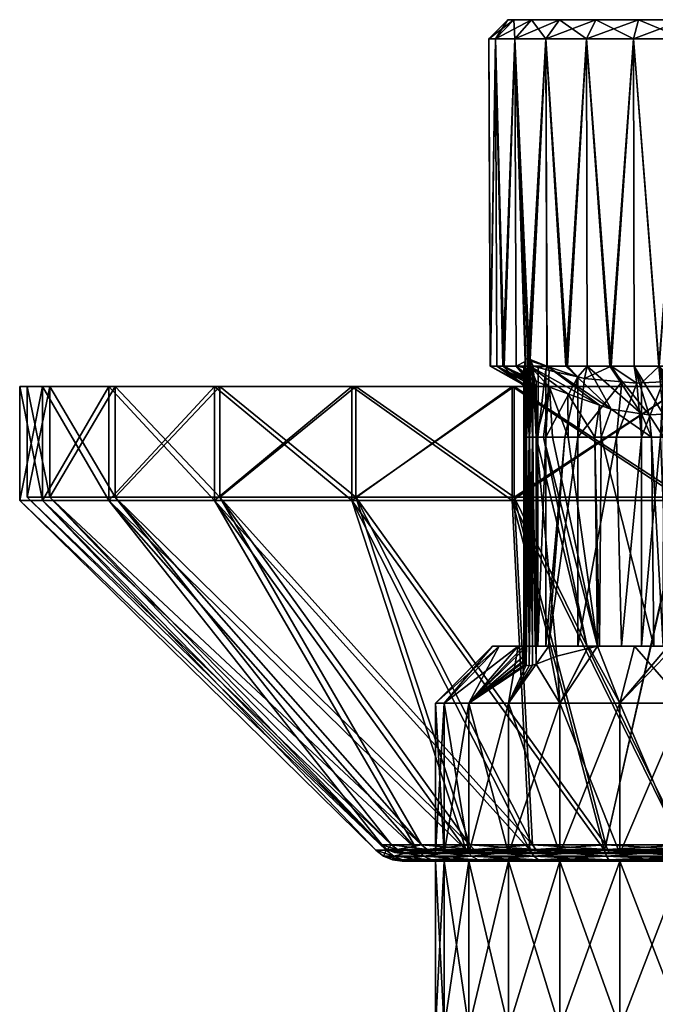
# Model space of a CAD drawing. Extents: x -0.11 to 0.11, y -0.2 to 0.019.
# Tile 24 of 162: x -0.11 to -0.077, y -0.033 to 0.019. Entities that reach past the tile are written whole.
import ezdxf

# ---------------------------------------------------------------- set-up
doc = ezdxf.new("R2010")
doc.units = 0
doc.layers.add('mesh', color=7, linetype='CONTINUOUS')

msp = doc.modelspace()

# ---------------------------------------------------------------- meshes
at = {"layer": 'mesh'}
mesh = msp.add_polyface(dxfattribs=at)
corners = [(-0.092443, 0, -0.030232), (-0.084202, 0, -0.034075), (-0.084098, 0, -0.033689), (-0.092643, 0, -0.030579), (-0.099609, 0, -0.024734), (-0.099892, 0, -0.025017), (-0.105107, 0, -0.017568), (-0.105454, 0, -0.017768), (-0.108564, 0, -0.009223), (-0.10895, 0, -0.009327), (-0.109743, 0, -0.000268), (-0.110143, 0, -0.000268), (-0.108564, 0, 0.008687), (-0.10895, 0, 0.008791), (-0.105107, 0, 0.017032), (-0.105454, 0, 0.017232), (-0.099609, 0, 0.024198), (-0.099892, 0, 0.024481), (-0.092443, 0, 0.029696), (-0.092643, 0, 0.030043), (-0.084098, 0, 0.033153), (-0.084202, 0, 0.033539), (-0.10895, -0.006, 0.008791), (-0.105454, -0.006, 0.017232), (-0.099892, -0.006, 0.024481), (-0.092643, -0.006, 0.030043), (-0.084202, -0.006, 0.033539), (-0.092643, -0.006, -0.030579), (-0.099892, -0.006, -0.025017), (-0.105454, -0.006, -0.017768), (-0.10895, -0.006, -0.009327), (-0.110143, -0.006, -0.000268), (-0.108564, -0.005832, 0.008687), (-0.105107, -0.005832, 0.017032), (-0.099609, -0.005832, 0.024198), (-0.092443, -0.005832, 0.029696), (-0.084098, -0.005832, 0.033153), (-0.092443, -0.005832, -0.030232), (-0.099609, -0.005832, -0.024734), (-0.105107, -0.005832, -0.017568), (-0.108564, -0.005832, -0.009223), (-0.109743, -0.005832, -0.000268), (-0.085092, 0.018324, -0.005102), (-0.084443, 0.019324, -0.007768), (-0.084126, 0.019324, -0.005361), (-0.085443, 0.018324, -0.007768), (-0.084126, 0.019324, -0.010175), (-0.085092, 0.018324, -0.010434), (-0.084063, 0.018324, -0.012918), (-0.083197, 0.019324, -0.012418), (-0.083593, 0.00006, -0.006553), (-0.085008, 0.001077, -0.005124), (-0.084706, 0.001077, -0.003941), (-0.083593, 0.000063, -0.006742), (-0.085368, 0.001077, -0.006531), (-0.085356, 0.001077, -0.007767), (-0.083593, 0.000103, -0.008812), (-0.085343, 0.001077, -0.009203), (-0.083588, 0.000367, -0.011064), (-0.08463, 0.001077, -0.011779), (-0.085008, 0.001077, -0.010411), (-0.083592, 0.000117, -0.009562), (-0.083592, 0.000106, -0.008969), (-0.084063, 0.018324, -0.002618)]
mesh.append_faces([[corners[k] for k in face] for face in [(0, 1, 2, 2), (0, 3, 1, 1), (4, 3, 0, 0), (4, 5, 3, 3), (6, 5, 4, 4), (6, 7, 5, 5), (8, 7, 6, 6), (8, 9, 7, 7), (10, 9, 8, 8), (10, 11, 9, 9), (12, 11, 10, 10), (12, 13, 11, 11), (14, 13, 12, 12), (14, 15, 13, 13), (16, 15, 14, 14), (16, 17, 15, 15), (18, 17, 16, 16), (18, 19, 17, 17), (20, 19, 18, 18), (20, 21, 19, 19), (13, 22, 11, 11), (15, 23, 13, 13), (17, 24, 15, 15), (19, 25, 17, 17), (21, 26, 19, 19), (3, 27, 1, 1), (5, 28, 3, 3), (7, 29, 5, 5), (9, 30, 7, 7), (11, 31, 9, 9), (32, 12, 10, 10), (33, 14, 12, 12), (34, 16, 14, 14), (35, 18, 16, 16), (36, 20, 18, 18), (37, 0, 2, 2), (38, 4, 0, 0), (39, 6, 4, 4), (40, 8, 6, 6), (41, 10, 8, 8), (42, 43, 44, 44), (45, 43, 42, 42), (45, 46, 43, 43), (47, 46, 45, 45), (48, 49, 47, 47), (50, 51, 52, 52), (53, 54, 51, 51), (53, 55, 54, 54), (56, 57, 55, 55), (58, 59, 60, 60), (57, 61, 60, 60), (56, 62, 57, 57), (52, 42, 63, 63), (42, 54, 45, 45), (42, 51, 54, 54), (52, 51, 42, 42), (45, 57, 47, 47), (45, 55, 57, 57), (54, 55, 45, 45), (47, 59, 48, 48), (47, 60, 59, 59), (57, 60, 47, 47)]])
mesh = msp.add_polyface(dxfattribs=at)
corners = [(-0.084063, 0.018324, -0.002618), (-0.084126, 0.019324, -0.005361), (-0.083197, 0.019324, -0.003118), (-0.085092, 0.018324, -0.005102), (-0.085092, 0.018324, -0.010434), (-0.083197, 0.019324, -0.012418), (-0.084126, 0.019324, -0.010175), (-0.083593, 0.000572, -0.003594), (-0.083593, 0.000441, -0.004348), (-0.084706, 0.001077, -0.003941), (-0.084004, 0.001077, -0.00265), (-0.083593, 0.00006, -0.006553), (-0.083593, 0.000063, -0.006742), (-0.085008, 0.001077, -0.005124), (-0.083593, 0.000103, -0.008812), (-0.085356, 0.001077, -0.007767), (-0.085343, 0.001077, -0.009203), (-0.083592, 0.000106, -0.008969), (-0.083592, 0.000117, -0.009562), (-0.084063, 0.018324, -0.012918), (-0.083988, 0.001077, -0.012874), (-0.083279, 0.001077, -0.014085), (-0.08463, 0.001077, -0.011779), (-0.083593, -0.002676, -0.008066), (-0.083593, -0.002676, -0.009696), (-0.083593, -0.002676, -0.003175), (-0.083593, -0.002676, -0.002163), (-0.083594, 0.000994, -0.002137), (-0.083565, 0.001065, -0.001877), (-0.083588, 0.000367, -0.011064), (-0.085008, 0.001077, -0.010411), (-0.083592, 0.000277, -0.010603), (-0.083586, 0.000404, -0.01125), (-0.083084, 0.000336, -0.01204), (-0.083246, 0.000393, -0.011941), (-0.083426, 0.000436, -0.01175), (-0.083542, 0.000439, -0.01151), (-0.083517, 0.001311, -0.001771), (-0.083479, 0.001416, -0.001718), (-0.083385, 0.001487, -0.00159), (-0.082426, 0.018324, -0.000485), (-0.083301, 0.001436, -0.00148), (-0.083143, -0.002676, -0.011188), (-0.083311, -0.002676, -0.011046), (-0.083447, -0.002676, -0.010868), (-0.083516, -0.002676, -0.010748), (-0.083582, -0.002676, -0.010248), (-0.083593, -0.002676, -0.00985), (-0.083594, -0.002676, -0.001112), (-0.083593, -0.002676, -0.0016), (-0.083588, -0.002676, -0.001005), (-0.083495, -0.002676, -0.00067), (-0.083543, -0.002676, -0.000773), (-0.083563, -0.002676, -0.000875), (-0.083445, -0.002676, -0.000562), (-0.08323, 0.001336, -0.001389), (-0.08329, -0.002676, -0.000368), (-0.083105, 0.001077, -0.001234), (-0.083118, -0.002676, -0.000236)]
mesh.append_faces([[corners[k] for k in face] for face in [(0, 1, 2, 2), (3, 1, 0, 0), (4, 5, 6, 6), (7, 8, 9, 9), (10, 7, 9, 9), (11, 9, 8, 8), (12, 13, 11, 11), (14, 15, 12, 12), (16, 17, 18, 18), (9, 0, 10, 10), (19, 20, 21, 21), (22, 20, 19, 19), (23, 14, 12, 12), (23, 17, 14, 14), (24, 18, 17, 17), (25, 7, 26, 26), (25, 8, 7, 7), (23, 8, 25, 25), (23, 11, 8, 8), (12, 11, 23, 23), (10, 27, 7, 7), (10, 28, 27, 27), (29, 30, 31, 31), (32, 22, 29, 29), (30, 18, 31, 31), (20, 33, 21, 21), (20, 34, 33, 33), (20, 35, 34, 34), (22, 35, 20, 20), (36, 35, 22, 22), (22, 32, 36, 36), (10, 37, 28, 28), (0, 38, 37, 37), (39, 38, 0, 0), (40, 39, 0, 0), (40, 41, 39, 39), (10, 0, 37, 37), (34, 42, 33, 33), (35, 43, 34, 34), (35, 44, 43, 43), (36, 44, 35, 35), (36, 45, 44, 44), (32, 45, 36, 36), (29, 46, 32, 32), (31, 46, 29, 29), (47, 31, 18, 18), (27, 48, 49, 49), (26, 27, 49, 49), (26, 7, 27, 27), (27, 50, 48, 48), (28, 50, 27, 27), (51, 28, 37, 37), (52, 28, 51, 51), (53, 28, 52, 52), (53, 50, 28, 28), (54, 38, 39, 39), (51, 38, 54, 54), (51, 37, 38, 38), (54, 41, 55, 55), (39, 41, 54, 54), (55, 56, 54, 54), (57, 56, 55, 55), (57, 58, 56, 56)]])
mesh = msp.add_polyface(dxfattribs=at)
corners = [(-0.07755, 0.019324, -0.016751), (-0.075143, 0.019324, -0.017068), (-0.075143, 0.019324, -0.007768), (-0.07755, 0.019324, 0.001215), (-0.079793, 0.019324, 0.000286), (-0.075143, 0.019324, 0.001532), (-0.083197, 0.019324, -0.003118), (-0.084126, 0.019324, -0.005361), (-0.081719, 0.019324, -0.001192), (-0.084126, 0.019324, -0.010175), (-0.083197, 0.019324, -0.012418), (-0.084443, 0.019324, -0.007768), (-0.079793, 0.019324, -0.015822), (-0.081719, 0.019324, -0.014344), (-0.077809, 0.018324, 0.002181), (-0.075143, 0.018324, 0.002532), (-0.080293, 0.018324, 0.001152), (-0.082426, 0.018324, -0.000485), (-0.084063, 0.018324, -0.002618), (-0.084063, 0.018324, -0.012918), (-0.082426, 0.018324, -0.015051), (-0.080293, 0.018324, -0.016688), (-0.077809, 0.018324, -0.017717), (-0.075143, 0.018324, -0.018068), (-0.077788, 0.001077, 0.0021), (-0.077638, 0.000174, 0.000604), (-0.078997, 0.001077, 0.001784), (-0.076459, 0.001077, 0.002448), (-0.077397, 0.000186, 0.000669), (-0.082429, 0.00089, -0.000962), (-0.082843, 0.001005, -0.001129), (-0.082375, 0.001077, -0.000538), (-0.082255, 0.000842, -0.000892), (-0.080392, 0.000425, -0.000248), (-0.080252, 0.001077, 0.00108), (-0.075143, 0.001077, 0.002448), (-0.081285, 0.001077, 0.000501), (-0.083279, 0.001077, -0.014085), (-0.08138, 0.001077, -0.015965), (-0.082365, 0.001077, -0.014989), (-0.079061, 0.001077, -0.017294), (-0.08025, 0.001077, -0.016613), (-0.076478, 0.001077, -0.017981), (-0.075143, 0.001077, -0.017981), (-0.077786, 0.001077, -0.017633), (-0.075755, 0.00027, 0.001113), (-0.075194, 0.000341, 0.001256), (-0.075298, 0.000325, 0.001228), (-0.076263, 0.000244, 0.000976), (-0.083105, 0.001077, -0.001234), (-0.080754, 0.000506, -0.000373), (-0.08323, 0.001336, -0.001389), (-0.083301, 0.001436, -0.00148)]
mesh.append_faces([[corners[k] for k in face] for face in [(0, 1, 2, 2), (2, 3, 4, 4), (2, 5, 3, 3), (2, 6, 7, 7), (2, 8, 6, 6), (4, 8, 2, 2), (2, 9, 10, 10), (2, 11, 9, 9), (7, 11, 2, 2), (2, 12, 0, 0), (2, 13, 12, 12), (10, 13, 2, 2), (14, 3, 15, 15), (14, 4, 3, 3), (16, 4, 14, 14), (16, 8, 4, 4), (17, 8, 16, 16), (17, 6, 8, 8), (18, 6, 17, 17), (19, 13, 10, 10), (20, 13, 19, 19), (20, 12, 13, 13), (21, 12, 20, 20), (21, 0, 12, 12), (22, 0, 21, 21), (22, 1, 0, 0), (23, 1, 22, 22), (15, 3, 5, 5), (24, 25, 26, 26), (27, 28, 24, 24), (29, 30, 31, 31), (31, 32, 29, 29), (26, 33, 34, 34), (27, 15, 35, 35), (27, 14, 15, 15), (24, 14, 27, 27), (26, 14, 24, 24), (26, 16, 14, 14), (34, 16, 26, 26), (36, 16, 34, 34), (36, 17, 16, 16), (31, 17, 36, 36), (19, 37, 20, 20), (20, 38, 21, 21), (20, 39, 38, 38), (37, 39, 20, 20), (21, 40, 22, 22), (21, 41, 40, 40), (38, 41, 21, 21), (23, 42, 43, 43), (22, 42, 23, 23), (22, 44, 42, 42), (40, 44, 22, 22), (35, 45, 27, 27), (46, 47, 35, 35), (45, 48, 27, 27), (31, 30, 49, 49), (31, 50, 32, 32), (36, 50, 31, 31), (34, 50, 36, 36), (31, 49, 51, 51), (31, 52, 17, 17), (51, 52, 31, 31)]])
mesh = msp.add_polyface(dxfattribs=at)
corners = [(-0.084098, 0, -0.033689), (-0.075143, 0, -0.035268), (-0.075143, 0, -0.034868), (-0.084202, 0, -0.034075), (-0.075143, 0, 0.034332), (-0.084202, 0, 0.033539), (-0.084098, 0, 0.033153), (-0.075143, 0, 0.034732), (-0.075143, -0.006, 0.034732), (-0.084202, -0.006, -0.034075), (-0.075143, -0.005832, 0.034332), (-0.084098, -0.005832, -0.033689), (-0.077786, 0.001077, -0.017633), (-0.076247, -0.001459, -0.013535), (-0.076478, 0.001077, -0.017981), (-0.076985, -0.001495, -0.013314), (-0.079061, 0.001077, -0.017294), (-0.077394, -0.001434, -0.013215), (-0.08025, 0.001077, -0.016613), (-0.083279, 0.001077, -0.014085), (-0.079603, -0.00099, -0.012704), (-0.082365, 0.001077, -0.014989), (-0.081278, -0.000384, -0.01239), (-0.082245, -0.000034, -0.012208), (-0.075727, -0.001434, -0.013691), (-0.075407, -0.001386, -0.013792), (-0.075907, -0.001442, -0.013637), (-0.077788, 0.001077, 0.0021), (-0.077397, 0.000186, 0.000669), (-0.077638, 0.000174, 0.000604), (-0.076459, 0.001077, 0.002448), (-0.076263, 0.000244, 0.000976), (-0.078997, 0.001077, 0.001784), (-0.07843, 0.000246, 0.000358), (-0.080392, 0.000425, -0.000248), (-0.075407, -0.002676, -0.013445), (-0.076862, -0.002676, -0.013033), (-0.076246, -0.002676, -0.013208), (-0.07986, -0.002676, -0.012179), (-0.081264, -0.002676, -0.01178), (-0.082559, -0.002676, -0.011411), (-0.082085, -0.002676, -0.011546), (-0.082255, 0.000842, -0.000892), (-0.082432, -0.002676, 0.000001), (-0.082429, 0.00089, -0.000962), (-0.078705, -0.002676, 0.001064), (-0.080754, -0.002676, 0.000479), (-0.077396, -0.002676, 0.001434), (-0.082952, 0.000281, -0.012077), (-0.083084, 0.000336, -0.01204), (-0.078996, -0.001193, -0.012823), (-0.08138, 0.001077, -0.015965), (-0.075092, -0.001349, -0.013865), (-0.075143, 0.001077, -0.017981), (-0.075197, -0.00135, -0.013863), (-0.075143, 0.001077, 0.002448), (-0.075298, 0.000325, 0.001228), (-0.075755, 0.00027, 0.001113), (-0.080252, 0.001077, 0.00108), (-0.080754, 0.000506, -0.000373), (-0.075299, -0.002676, -0.013476), (-0.079518, -0.002676, -0.012277), (-0.082937, -0.002676, -0.0113), (-0.083105, 0.001077, -0.001234), (-0.082852, -0.002676, -0.000121), (-0.083118, -0.002676, -0.000236), (-0.082843, 0.001005, -0.001129), (-0.081436, -0.002676, 0.000284), (-0.075298, -0.002676, 0.002032), (-0.075194, 0.000341, 0.001256), (-0.076391, -0.002676, 0.001718), (-0.075088, 0.00034, 0.001255), (-0.075167, -0.002676, 0.00207)]
mesh.append_faces([[corners[k] for k in face] for face in [(0, 1, 2, 2), (0, 3, 1, 1), (4, 5, 6, 6), (4, 7, 5, 5), (7, 8, 5, 5), (3, 9, 1, 1), (10, 4, 6, 6), (11, 0, 2, 2), (12, 13, 14, 14), (12, 15, 13, 13), (16, 15, 12, 12), (16, 17, 15, 15), (18, 17, 16, 16), (19, 20, 21, 21), (19, 22, 20, 20), (23, 22, 19, 19), (14, 24, 25, 25), (14, 26, 24, 24), (13, 26, 14, 14), (27, 28, 29, 29), (30, 31, 28, 28), (32, 33, 34, 34), (29, 33, 32, 32), (35, 24, 26, 26), (36, 15, 17, 17), (37, 13, 15, 15), (22, 38, 20, 20), (23, 39, 22, 22), (40, 41, 23, 23), (42, 43, 44, 44), (45, 33, 29, 29), (46, 34, 33, 33), (47, 28, 31, 31), (29, 28, 47, 47), (23, 19, 48, 48), (19, 49, 48, 48), (18, 50, 17, 17), (51, 50, 18, 18), (21, 50, 51, 51), (21, 20, 50, 50), (14, 52, 53, 53), (14, 54, 52, 52), (25, 54, 14, 14), (55, 56, 57, 57), (58, 34, 59, 59), (60, 54, 25, 25), (61, 50, 20, 20), (36, 17, 50, 50), (48, 62, 23, 23), (49, 62, 48, 48), (63, 64, 65, 65), (66, 64, 63, 63), (44, 64, 66, 66), (44, 43, 64, 64), (59, 43, 42, 42), (59, 67, 43, 43), (46, 67, 59, 59), (59, 34, 46, 46), (68, 56, 69, 69), (68, 57, 56, 56), (70, 31, 57, 57), (71, 72, 69, 69)]])
mesh = msp.add_polyface(dxfattribs=at)
corners = [(-0.10895, 0, 0.008791), (-0.105454, -0.006, 0.017232), (-0.10895, -0.006, 0.008791), (-0.105454, 0, 0.017232), (-0.099892, -0.006, 0.024481), (-0.099892, 0, 0.024481), (-0.092643, -0.006, 0.030043), (-0.092643, 0, 0.030043), (-0.084202, -0.006, 0.033539), (-0.084202, 0, -0.034075), (-0.092643, -0.006, -0.030579), (-0.084202, -0.006, -0.034075), (-0.092643, 0, -0.030579), (-0.099892, -0.006, -0.025017), (-0.099892, 0, -0.025017), (-0.105454, -0.006, -0.017768), (-0.105454, 0, -0.017768), (-0.10895, -0.006, -0.009327), (-0.10895, 0, -0.009327), (-0.110143, -0.006, -0.000268), (-0.110143, 0, -0.000268), (-0.090841, -0.024426, 0.003938), (-0.089218, -0.024426, 0.007858), (-0.086635, -0.024426, 0.011224), (-0.083269, -0.024426, 0.013807), (-0.079349, -0.024426, 0.01543), (-0.083269, -0.024426, -0.014343), (-0.086635, -0.024426, -0.01176), (-0.089218, -0.024426, -0.008394), (-0.090841, -0.024426, -0.004474), (-0.091395, -0.024426, -0.000268), (-0.108564, -0.005832, 0.008687), (-0.109743, 0, -0.000268), (-0.109743, -0.005832, -0.000268), (-0.105107, -0.005832, 0.017032), (-0.108564, 0, 0.008687), (-0.099609, -0.005832, 0.024198), (-0.105107, 0, 0.017032), (-0.092443, -0.005832, 0.029696), (-0.099609, 0, 0.024198), (-0.084098, -0.005832, 0.033153), (-0.092443, 0, 0.029696), (-0.092443, -0.005832, -0.030232), (-0.084098, 0, -0.033689), (-0.084098, -0.005832, -0.033689), (-0.099609, -0.005832, -0.024734), (-0.092443, 0, -0.030232), (-0.105107, -0.005832, -0.017568), (-0.099609, 0, -0.024734), (-0.108564, -0.005832, -0.009223), (-0.105107, 0, -0.017568), (-0.108564, 0, -0.009223), (-0.088975, -0.024141, 0.007718), (-0.09057, -0.024141, 0.003866), (-0.086437, -0.024141, 0.011026), (-0.083129, -0.024141, 0.013564), (-0.079277, -0.024141, 0.015159), (-0.083129, -0.024141, -0.0141), (-0.086437, -0.024141, -0.011562), (-0.088975, -0.024141, -0.008254), (-0.09057, -0.024141, -0.004402), (-0.091115, -0.024141, -0.000268), (-0.087797, -0.016676, 0.003123), (-0.084899, -0.013676, 0.002346), (-0.086488, -0.016676, 0.006282), (-0.088243, -0.016676, -0.000268), (-0.085243, -0.013676, -0.000268), (-0.084899, -0.013676, -0.002882), (-0.087797, -0.016676, -0.003659), (-0.086488, -0.016676, -0.006818), (-0.08389, -0.013676, -0.005318), (-0.087797, -0.0246, -0.003659), (-0.088243, -0.0246, -0.000268), (-0.087797, -0.0246, 0.003123), (-0.086488, -0.0246, 0.006282)]
mesh.append_faces([[corners[k] for k in face] for face in [(0, 1, 2, 2), (3, 4, 1, 1), (5, 6, 4, 4), (7, 8, 6, 6), (9, 10, 11, 11), (12, 13, 10, 10), (14, 15, 13, 13), (16, 17, 15, 15), (18, 19, 17, 17), (20, 2, 19, 19), (2, 21, 19, 19), (1, 22, 2, 2), (4, 23, 1, 1), (6, 24, 4, 4), (8, 25, 6, 6), (10, 26, 11, 11), (10, 27, 26, 26), (13, 27, 10, 10), (13, 28, 27, 27), (15, 28, 13, 13), (15, 29, 28, 28), (17, 29, 15, 15), (17, 30, 29, 29), (19, 30, 17, 17), (19, 21, 30, 30), (31, 32, 33, 33), (34, 35, 31, 31), (36, 37, 34, 34), (38, 39, 36, 36), (40, 41, 38, 38), (42, 43, 44, 44), (45, 46, 42, 42), (47, 48, 45, 45), (49, 50, 47, 47), (33, 51, 49, 49), (52, 31, 53, 53), (52, 34, 31, 31), (54, 34, 52, 52), (54, 36, 34, 34), (55, 36, 54, 54), (55, 38, 36, 36), (56, 40, 38, 38), (57, 42, 44, 44), (58, 42, 57, 57), (58, 45, 42, 42), (59, 45, 58, 58), (59, 47, 45, 45), (60, 47, 59, 59), (60, 49, 47, 47), (61, 49, 60, 60), (61, 33, 49, 49), (53, 33, 61, 61), (53, 31, 33, 33), (62, 63, 64, 64), (65, 66, 62, 62), (65, 67, 66, 66), (68, 67, 65, 65), (69, 70, 68, 68), (68, 71, 69, 69), (65, 72, 68, 68), (62, 73, 65, 65), (64, 74, 62, 62)]])
mesh = msp.add_polyface(dxfattribs=at)
corners = [(-0.079277, -0.024141, 0.015159), (-0.092443, -0.005832, 0.029696), (-0.083129, -0.024141, 0.013564), (-0.083593, -0.002676, -0.009696), (-0.083592, 0.000106, -0.008969), (-0.083593, -0.002676, -0.008066), (-0.084899, -0.013676, -0.002882), (-0.083593, -0.013676, 0.000497), (-0.085243, -0.013676, -0.000268), (-0.08389, -0.013676, -0.005318), (-0.083593, -0.002676, -0.002163), (-0.083593, -0.002676, -0.0016), (-0.083592, -0.013676, -0.005801), (-0.083592, -0.013835, -0.006087), (-0.086488, -0.016676, -0.006818), (-0.08359, -0.014214, -0.006719), (-0.083589, -0.01444, -0.007096), (-0.086488, -0.016676, 0.006282), (-0.08389, -0.013676, 0.004782), (-0.084406, -0.016676, 0.008995), (-0.084899, -0.013676, 0.002346), (-0.087797, -0.016676, 0.003123), (-0.087797, -0.016676, -0.003659), (-0.086488, -0.0246, -0.006818), (-0.084406, -0.016676, -0.009531), (-0.084406, -0.0246, 0.008995), (-0.083586, 0.000404, -0.01125), (-0.083574, -0.002676, -0.010539), (-0.083516, -0.002676, -0.010748), (-0.083582, -0.002676, -0.010248), (-0.083592, 0.000277, -0.010603), (-0.083593, -0.002676, -0.00985), (-0.083592, 0.000117, -0.009562), (-0.083563, -0.013676, 0.002072), (-0.083495, -0.013676, 0.002293), (-0.082996, -0.013676, 0.002773), (-0.082849, -0.013676, 0.002818), (-0.083309, -0.013676, 0.002561), (-0.083593, -0.013676, -0.005081), (-0.083592, -0.013676, 0.001893), (-0.083545, -0.014636, -0.007461), (-0.083474, -0.014685, -0.007618), (-0.083447, -0.002676, -0.010868), (-0.083311, -0.002676, -0.011046), (-0.083314, -0.014706, -0.007826), (-0.083495, -0.002676, -0.00067), (-0.083445, -0.002676, -0.000562), (-0.083543, -0.002676, -0.000773), (-0.083563, -0.002676, -0.000875), (-0.083588, -0.002676, -0.001005), (-0.083594, -0.002676, -0.001112), (-0.083593, -0.002676, -0.003175), (-0.083589, -0.014508, -0.007208), (-0.083143, -0.014683, -0.007972), (-0.082952, -0.014627, -0.008084)]
mesh.append_faces([[corners[k] for k in face] for face in [(0, 1, 2, 2), (3, 4, 5, 5), (6, 7, 8, 8), (6, 9, 7, 7), (7, 10, 11, 11), (12, 3, 5, 5), (13, 3, 12, 12), (14, 15, 13, 13), (14, 16, 15, 15), (17, 18, 19, 19), (17, 20, 18, 18), (21, 8, 20, 20), (22, 9, 6, 6), (14, 12, 9, 9), (13, 12, 14, 14), (14, 23, 24, 24), (19, 25, 17, 17), (26, 27, 28, 28), (26, 29, 27, 27), (30, 31, 29, 29), (31, 32, 3, 3), (33, 34, 20, 20), (35, 36, 18, 18), (20, 37, 18, 18), (34, 37, 20, 20), (9, 38, 7, 7), (12, 38, 9, 9), (20, 39, 33, 33), (8, 39, 20, 20), (8, 7, 39, 39), (40, 28, 27, 27), (41, 28, 40, 40), (41, 42, 28, 28), (41, 43, 42, 42), (44, 43, 41, 41), (34, 45, 46, 46), (34, 47, 45, 45), (33, 47, 34, 34), (33, 48, 47, 47), (33, 39, 48, 48), (39, 49, 48, 48), (39, 50, 49, 49), (7, 50, 39, 39), (7, 11, 50, 50), (38, 10, 7, 7), (38, 51, 10, 10), (38, 5, 51, 51), (12, 5, 38, 38), (13, 31, 3, 3), (15, 31, 13, 13), (16, 31, 15, 15), (16, 29, 31, 31), (52, 29, 16, 16), (52, 27, 29, 29), (52, 40, 27, 27), (52, 16, 14, 14), (14, 40, 52, 52), (14, 41, 40, 40), (24, 41, 14, 14), (24, 44, 41, 41), (24, 53, 44, 44), (54, 53, 24, 24)]])
mesh = msp.add_polyface(dxfattribs=at)
corners = [(-0.084202, 0, 0.033539), (-0.075143, -0.006, 0.034732), (-0.084202, -0.006, 0.033539), (-0.075143, 0, -0.035268), (-0.084202, -0.006, -0.034075), (-0.075143, -0.006, -0.035268), (-0.075143, -0.024426, 0.015984), (-0.079349, -0.024426, -0.015966), (-0.075143, -0.005832, 0.034332), (-0.084098, 0, 0.033153), (-0.084098, -0.005832, 0.033153), (-0.084098, -0.005832, -0.033689), (-0.075143, 0, -0.034868), (-0.075143, -0.005832, -0.034868), (-0.075143, -0.024141, 0.015704), (-0.079277, -0.024141, -0.015695), (-0.075299, -0.002676, -0.013476), (-0.075407, -0.001386, -0.013792), (-0.075407, -0.002676, -0.013445), (-0.075907, -0.001442, -0.013637), (-0.076246, -0.002676, -0.013208), (-0.075727, -0.001434, -0.013691), (-0.076985, -0.001495, -0.013314), (-0.076862, -0.002676, -0.013033), (-0.076247, -0.001459, -0.013535), (-0.081278, -0.000384, -0.01239), (-0.081264, -0.002676, -0.01178), (-0.07986, -0.002676, -0.012179), (-0.082245, -0.000034, -0.012208), (-0.082085, -0.002676, -0.011546), (-0.078705, -0.002676, 0.001064), (-0.077638, 0.000174, 0.000604), (-0.077396, -0.002676, 0.001434), (-0.080754, -0.002676, 0.000479), (-0.07843, 0.000246, 0.000358), (-0.076263, 0.000244, 0.000976), (-0.076391, -0.002676, 0.001718), (-0.079718, -0.013676, -0.009272), (-0.079604, -0.013676, -0.009305), (-0.082559, -0.002676, -0.011411), (-0.076247, -0.013676, -0.010261), (-0.075686, -0.01373, -0.010408), (-0.075959, -0.013676, 0.00479), (-0.075717, -0.002676, 0.001912), (-0.077397, -0.013676, 0.004383), (-0.078454, -0.013676, 0.004083), (-0.082294, -0.013676, 0.002987), (-0.081436, -0.002676, 0.000284), (-0.082431, -0.013676, 0.002945), (-0.082432, -0.002676, 0.000001), (-0.075119, -0.002676, -0.013517), (-0.075197, -0.00135, -0.013863), (-0.078996, -0.001193, -0.012823), (-0.079518, -0.002676, -0.012277), (-0.082937, -0.002676, -0.0113), (-0.079603, -0.00099, -0.012704), (-0.083084, 0.000336, -0.01204), (-0.083143, -0.002676, -0.011188), (-0.083246, 0.000393, -0.011941), (-0.083311, -0.002676, -0.011046), (-0.075755, 0.00027, 0.001113), (-0.075298, -0.002676, 0.002032), (-0.075194, 0.000341, 0.001256), (-0.075167, -0.002676, 0.00207), (-0.083314, -0.014706, -0.007826), (-0.082952, -0.014627, -0.008084), (-0.083143, -0.014683, -0.007972), (-0.080245, -0.013808, -0.009087), (-0.076748, -0.013676, -0.010118), (-0.075407, -0.013783, -0.01047), (-0.075198, -0.013828, -0.01052), (-0.075128, -0.013676, 0.005022), (-0.075299, -0.013676, 0.004981), (-0.075718, -0.013676, 0.00486), (-0.080754, -0.013676, 0.003427), (-0.082849, -0.013676, 0.002818), (-0.082852, -0.002676, -0.000121), (-0.082996, -0.013676, 0.002773), (-0.083118, -0.002676, -0.000236), (-0.08329, -0.002676, -0.000368), (-0.083139, -0.013676, 0.002699), (-0.083309, -0.013676, 0.002561), (-0.083445, -0.002676, -0.000562), (-0.083495, -0.013676, 0.002293)]
mesh.append_faces([[corners[k] for k in face] for face in [(0, 1, 2, 2), (3, 4, 5, 5), (1, 6, 2, 2), (4, 7, 5, 5), (8, 9, 10, 10), (11, 12, 13, 13), (14, 8, 10, 10), (15, 11, 13, 13), (16, 17, 18, 18), (18, 19, 20, 20), (17, 21, 18, 18), (20, 22, 23, 23), (19, 24, 20, 20), (25, 26, 27, 27), (28, 29, 26, 26), (30, 31, 32, 32), (33, 34, 30, 30), (32, 35, 36, 36), (37, 27, 26, 26), (37, 38, 27, 27), (37, 29, 39, 39), (26, 29, 37, 37), (40, 20, 23, 23), (41, 18, 20, 20), (42, 36, 43, 43), (44, 32, 36, 36), (45, 30, 32, 32), (46, 47, 33, 33), (48, 49, 47, 47), (50, 51, 16, 16), (23, 52, 53, 53), (28, 54, 39, 39), (55, 27, 53, 53), (56, 57, 54, 54), (58, 59, 57, 57), (43, 60, 61, 61), (36, 60, 43, 43), (61, 62, 63, 63), (64, 57, 59, 59), (57, 65, 54, 54), (66, 65, 57, 57), (67, 39, 54, 54), (38, 53, 27, 27), (68, 53, 38, 38), (68, 23, 53, 53), (69, 70, 50, 50), (69, 16, 18, 18), (50, 16, 69, 69), (71, 61, 63, 63), (72, 61, 71, 71), (72, 43, 61, 61), (73, 43, 72, 72), (74, 30, 45, 45), (74, 33, 30, 30), (46, 33, 74, 74), (75, 76, 49, 49), (77, 76, 75, 75), (77, 78, 76, 76), (79, 80, 81, 81), (78, 80, 79, 79), (78, 77, 80, 80), (81, 82, 79, 79), (83, 82, 81, 81)]])
mesh = msp.add_polyface(dxfattribs=at)
corners = [(-0.084202, -0.006, 0.033539), (-0.075143, -0.024426, 0.015984), (-0.079349, -0.024426, 0.01543), (-0.075143, -0.006, -0.035268), (-0.079349, -0.024426, -0.015966), (-0.075143, -0.024426, -0.01652), (-0.084202, -0.006, -0.034075), (-0.083269, -0.024426, -0.014343), (-0.075143, -0.024141, 0.015704), (-0.084098, -0.005832, 0.033153), (-0.079277, -0.024141, 0.015159), (-0.079277, -0.024141, -0.015695), (-0.075143, -0.005832, -0.034868), (-0.075143, -0.024141, -0.01624), (-0.083129, -0.024141, -0.0141), (-0.084098, -0.005832, -0.033689), (-0.079604, -0.013676, -0.009305), (-0.079718, -0.013676, -0.009272), (-0.077757, -0.013676, -0.010024), (-0.076748, -0.013676, -0.010118), (-0.076247, -0.013676, -0.010261), (-0.076, -0.013676, -0.010332), (-0.082285, -0.013676, 0.006874), (-0.082431, -0.013676, 0.002945), (-0.082294, -0.013676, 0.002987), (-0.08389, -0.013676, 0.004782), (-0.082849, -0.013676, 0.002818), (-0.077757, -0.013676, 0.009488), (-0.075959, -0.013676, 0.00479), (-0.075718, -0.013676, 0.00486), (-0.077397, -0.013676, 0.004383), (-0.080193, -0.013676, 0.008479), (-0.078454, -0.013676, 0.004083), (-0.082559, -0.002676, -0.011411), (-0.080245, -0.013808, -0.009087), (-0.076862, -0.002676, -0.013033), (-0.076246, -0.002676, -0.013208), (-0.075686, -0.01373, -0.010408), (-0.075717, -0.002676, 0.001912), (-0.076391, -0.002676, 0.001718), (-0.077396, -0.002676, 0.001434), (-0.081436, -0.002676, 0.000284), (-0.082432, -0.002676, 0.000001), (-0.078534, -0.016676, -0.012922), (-0.075143, -0.016676, -0.013368), (-0.081693, -0.016676, -0.011613), (-0.081847, -0.01421, -0.008523), (-0.075143, -0.016676, 0.012832), (-0.075143, -0.013676, 0.009832), (-0.078534, -0.016676, 0.012386), (-0.081693, -0.016676, 0.011077), (-0.084406, -0.016676, 0.008995), (-0.078534, -0.0246, -0.012922), (-0.081693, -0.0246, -0.011613), (-0.084406, -0.016676, -0.009531), (-0.084406, -0.0246, -0.009531), (-0.081693, -0.0246, 0.011077), (-0.078534, -0.0246, 0.012386), (-0.075143, -0.0246, 0.012832), (-0.083139, -0.013676, 0.002699), (-0.082996, -0.013676, 0.002773), (-0.075128, -0.013676, 0.005022), (-0.075299, -0.013676, 0.004981), (-0.080754, -0.013676, 0.003427), (-0.083309, -0.013676, 0.002561), (-0.083143, -0.014683, -0.007972), (-0.083143, -0.002676, -0.011188), (-0.083314, -0.014706, -0.007826), (-0.082937, -0.002676, -0.0113), (-0.082952, -0.014627, -0.008084), (-0.075407, -0.013783, -0.01047), (-0.075407, -0.002676, -0.013445), (-0.075198, -0.013828, -0.01052)]
mesh.append_faces([[corners[k] for k in face] for face in [(0, 1, 2, 2), (3, 4, 5, 5), (6, 7, 4, 4), (8, 9, 10, 10), (11, 12, 13, 13), (14, 15, 11, 11), (16, 17, 18, 18), (18, 19, 16, 16), (18, 20, 19, 19), (21, 20, 18, 18), (22, 23, 24, 24), (25, 23, 22, 22), (25, 26, 23, 23), (27, 28, 29, 29), (27, 30, 28, 28), (31, 30, 27, 27), (31, 32, 30, 30), (17, 33, 34, 34), (20, 35, 19, 19), (21, 36, 20, 20), (37, 36, 21, 21), (28, 38, 29, 29), (30, 39, 28, 28), (32, 40, 30, 30), (23, 41, 24, 24), (26, 42, 23, 23), (37, 43, 44, 44), (21, 43, 37, 37), (45, 34, 46, 46), (45, 17, 34, 34), (43, 17, 45, 45), (43, 18, 17, 17), (21, 18, 43, 43), (47, 27, 48, 48), (49, 27, 47, 47), (49, 31, 27, 27), (50, 31, 49, 49), (50, 22, 31, 31), (51, 22, 50, 50), (51, 25, 22, 22), (43, 52, 44, 44), (45, 53, 43, 43), (54, 55, 45, 45), (50, 56, 51, 51), (49, 57, 50, 50), (47, 58, 49, 49), (25, 59, 60, 60), (27, 61, 48, 48), (27, 29, 62, 62), (63, 31, 22, 22), (22, 24, 63, 63), (25, 64, 59, 59), (61, 27, 62, 62), (63, 32, 31, 31), (65, 66, 67, 67), (68, 46, 34, 34), (68, 69, 46, 46), (70, 71, 37, 37), (37, 44, 70, 70), (44, 72, 70, 70), (45, 69, 54, 54), (46, 69, 45, 45)]])
mesh = msp.add_polyface(dxfattribs=at)
corners = [(-0.10895, -0.006, 0.008791), (-0.089218, -0.024426, 0.007858), (-0.090841, -0.024426, 0.003938), (-0.105454, -0.006, 0.017232), (-0.086635, -0.024426, 0.011224), (-0.099892, -0.006, 0.024481), (-0.083269, -0.024426, 0.013807), (-0.090443, -0.024738, 0.003832), (-0.091395, -0.024426, -0.000268), (-0.088861, -0.024738, 0.007652), (-0.086344, -0.024738, 0.010933), (-0.089218, -0.024426, -0.008394), (-0.088861, -0.024738, -0.008188), (-0.086635, -0.024426, -0.01176), (-0.090841, -0.024426, -0.004474), (-0.090443, -0.024738, -0.004368), (-0.090983, -0.024738, -0.000268), (-0.088003, -0.0246, 0.007157), (-0.089883, -0.024547, 0.003681), (-0.089487, -0.0246, 0.003575), (-0.088358, -0.024547, 0.007362), (-0.085644, -0.0246, 0.010233), (-0.085933, -0.024547, 0.010522), (-0.088003, -0.0246, -0.007693), (-0.085933, -0.024547, -0.011058), (-0.085644, -0.0246, -0.010769), (-0.088358, -0.024547, -0.007898), (-0.089487, -0.0246, -0.004111), (-0.089883, -0.024547, -0.004217), (-0.089993, -0.0246, -0.000268), (-0.090403, -0.024547, -0.000268), (-0.090252, -0.02439, 0.00378), (-0.088689, -0.02439, 0.007553), (-0.086204, -0.02439, 0.010793), (-0.086204, -0.02439, -0.011329), (-0.088689, -0.02439, -0.008089), (-0.090252, -0.02439, -0.004316), (-0.090785, -0.02439, -0.000268), (-0.09057, -0.024141, 0.003866), (-0.088975, -0.024141, 0.007718), (-0.086437, -0.024141, 0.011026), (-0.082964, -0.02439, 0.013278), (-0.086437, -0.024141, -0.011562), (-0.088975, -0.024141, -0.008254), (-0.09057, -0.024141, -0.004402), (-0.091115, -0.024141, -0.000268), (-0.086488, -0.0246, -0.006818), (-0.084406, -0.0246, -0.009531), (-0.087797, -0.0246, -0.003659), (-0.088243, -0.0246, -0.000268), (-0.087797, -0.0246, 0.003123), (-0.086488, -0.0246, 0.006282), (-0.084406, -0.0246, 0.008995), (-0.086488, -0.016676, -0.006818), (-0.087797, -0.016676, -0.003659), (-0.088243, -0.016676, -0.000268), (-0.087797, -0.016676, 0.003123), (-0.086488, -0.016676, 0.006282)]
mesh.append_faces([[corners[k] for k in face] for face in [(0, 1, 2, 2), (3, 4, 1, 1), (5, 6, 4, 4), (2, 7, 8, 8), (1, 9, 2, 2), (4, 10, 1, 1), (11, 12, 13, 13), (14, 15, 11, 11), (8, 16, 14, 14), (17, 18, 19, 19), (17, 20, 18, 18), (21, 20, 17, 17), (21, 22, 20, 20), (23, 24, 25, 25), (23, 26, 24, 24), (27, 26, 23, 23), (27, 28, 26, 26), (29, 28, 27, 27), (29, 30, 28, 28), (19, 30, 29, 29), (19, 18, 30, 30), (20, 31, 18, 18), (20, 32, 31, 31), (22, 32, 20, 20), (22, 33, 32, 32), (26, 34, 24, 24), (26, 35, 34, 34), (28, 35, 26, 26), (28, 36, 35, 35), (30, 36, 28, 28), (30, 37, 36, 36), (18, 37, 30, 30), (18, 31, 37, 37), (32, 38, 31, 31), (32, 39, 38, 38), (33, 39, 32, 32), (33, 40, 39, 39), (41, 40, 33, 33), (35, 42, 34, 34), (35, 43, 42, 42), (36, 43, 35, 35), (36, 44, 43, 43), (37, 44, 36, 36), (37, 45, 44, 44), (31, 45, 37, 37), (31, 38, 45, 45), (46, 25, 47, 47), (46, 23, 25, 25), (48, 23, 46, 46), (48, 27, 23, 23), (49, 27, 48, 48), (49, 29, 27, 27), (50, 29, 49, 49), (50, 19, 29, 29), (51, 19, 50, 50), (51, 17, 19, 19), (52, 17, 51, 51), (52, 21, 17, 17), (53, 48, 46, 46), (54, 49, 48, 48), (55, 50, 49, 49), (56, 51, 50, 50), (57, 52, 51, 51)]])
mesh = msp.add_polyface(dxfattribs=at)
corners = [(-0.092643, -0.006, 0.030043), (-0.079349, -0.024426, 0.01543), (-0.083269, -0.024426, 0.013807), (-0.083063, -0.024738, 0.01345), (-0.086635, -0.024426, 0.011224), (-0.079243, -0.024738, 0.015032), (-0.075143, -0.024426, 0.015984), (-0.075143, -0.024738, 0.015572), (-0.079349, -0.024426, -0.015966), (-0.079243, -0.024738, -0.015568), (-0.075143, -0.024426, -0.01652), (-0.083063, -0.024738, -0.013986), (-0.083269, -0.024426, -0.014343), (-0.086344, -0.024738, -0.011469), (-0.086635, -0.024426, -0.01176), (-0.082568, -0.0246, 0.012592), (-0.085933, -0.024547, 0.010522), (-0.085644, -0.0246, 0.010233), (-0.082773, -0.024547, 0.012947), (-0.078986, -0.0246, 0.014076), (-0.079092, -0.024547, 0.014472), (-0.075143, -0.0246, 0.014582), (-0.075143, -0.024547, 0.014992), (-0.078986, -0.0246, -0.014612), (-0.075143, -0.024547, -0.015528), (-0.075143, -0.0246, -0.015118), (-0.079092, -0.024547, -0.015008), (-0.082568, -0.0246, -0.013128), (-0.082773, -0.024547, -0.013483), (-0.085644, -0.0246, -0.010769), (-0.085933, -0.024547, -0.011058), (-0.086204, -0.02439, 0.010793), (-0.082964, -0.02439, 0.013278), (-0.079191, -0.02439, 0.014841), (-0.075143, -0.02439, 0.015374), (-0.075143, -0.02439, -0.01591), (-0.079191, -0.02439, -0.015377), (-0.082964, -0.02439, -0.013814), (-0.086204, -0.02439, -0.011329), (-0.083129, -0.024141, 0.013564), (-0.086437, -0.024141, 0.011026), (-0.079277, -0.024141, 0.015159), (-0.075143, -0.024141, 0.015704), (-0.075143, -0.024141, -0.01624), (-0.079277, -0.024141, -0.015695), (-0.083129, -0.024141, -0.0141), (-0.086437, -0.024141, -0.011562), (-0.075143, -0.0246, 0.012832), (-0.078534, -0.0246, 0.012386), (-0.078534, -0.0246, -0.012922), (-0.075143, -0.0246, -0.013368), (-0.081693, -0.0246, -0.011613), (-0.084406, -0.0246, -0.009531), (-0.081693, -0.0246, 0.011077), (-0.084406, -0.0246, 0.008995), (-0.078534, -0.016676, -0.012922), (-0.081693, -0.016676, -0.011613), (-0.084406, -0.016676, -0.009531), (-0.086488, -0.0246, -0.006818), (-0.084406, -0.016676, 0.008995), (-0.081693, -0.016676, 0.011077), (-0.078534, -0.016676, 0.012386), (-0.075143, -0.016676, -0.013368)]
mesh.append_faces([[corners[k] for k in face] for face in [(0, 1, 2, 2), (2, 3, 4, 4), (1, 5, 2, 2), (6, 7, 1, 1), (8, 9, 10, 10), (8, 11, 9, 9), (12, 11, 8, 8), (12, 13, 11, 11), (14, 13, 12, 12), (15, 16, 17, 17), (15, 18, 16, 16), (19, 18, 15, 15), (19, 20, 18, 18), (21, 20, 19, 19), (21, 22, 20, 20), (23, 24, 25, 25), (23, 26, 24, 24), (27, 26, 23, 23), (27, 28, 26, 26), (29, 28, 27, 27), (29, 30, 28, 28), (18, 31, 16, 16), (18, 32, 31, 31), (20, 32, 18, 18), (20, 33, 32, 32), (22, 33, 20, 20), (22, 34, 33, 33), (26, 35, 24, 24), (26, 36, 35, 35), (28, 36, 26, 26), (28, 37, 36, 36), (30, 37, 28, 28), (30, 38, 37, 37), (32, 39, 40, 40), (33, 39, 32, 32), (33, 41, 39, 39), (34, 41, 33, 33), (34, 42, 41, 41), (36, 43, 35, 35), (36, 44, 43, 43), (37, 44, 36, 36), (37, 45, 44, 44), (38, 45, 37, 37), (38, 46, 45, 45), (47, 19, 48, 48), (47, 21, 19, 19), (49, 25, 50, 50), (49, 23, 25, 25), (51, 23, 49, 49), (51, 27, 23, 23), (52, 27, 51, 51), (52, 29, 27, 27), (53, 17, 54, 54), (53, 15, 17, 17), (48, 15, 53, 53), (48, 19, 15, 15), (55, 51, 49, 49), (56, 52, 51, 51), (57, 58, 52, 52), (59, 53, 54, 54), (60, 48, 53, 53), (61, 47, 48, 48), (62, 49, 50, 50)]])
mesh = msp.add_polyface(dxfattribs=at)
corners = [(-0.090841, -0.024426, 0.003938), (-0.088861, -0.024738, 0.007652), (-0.090443, -0.024738, 0.003832), (-0.089218, -0.024426, 0.007858), (-0.086344, -0.024738, 0.010933), (-0.086635, -0.024426, 0.011224), (-0.083063, -0.024738, 0.01345), (-0.086635, -0.024426, -0.01176), (-0.088861, -0.024738, -0.008188), (-0.086344, -0.024738, -0.011469), (-0.089218, -0.024426, -0.008394), (-0.090443, -0.024738, -0.004368), (-0.090841, -0.024426, -0.004474), (-0.090983, -0.024738, -0.000268), (-0.091395, -0.024426, -0.000268), (-0.089982, -0.024933, 0.003708), (-0.088447, -0.024933, 0.007413), (-0.086006, -0.024933, 0.010595), (-0.082824, -0.024933, 0.013036), (-0.088447, -0.024933, -0.007949), (-0.086006, -0.024933, -0.011131), (-0.089982, -0.024933, -0.004244), (-0.090505, -0.024933, -0.000268), (-0.089487, -0.025, 0.003575), (-0.088003, -0.025, 0.007157), (-0.085644, -0.025, 0.010233), (-0.088003, -0.025, -0.007693), (-0.085644, -0.025, -0.010769), (-0.089487, -0.025, -0.004111), (-0.089993, -0.025, -0.000268), (-0.086488, -0.025, 0.006282), (-0.084406, -0.025, 0.008995), (-0.087797, -0.025, 0.003123), (-0.088243, -0.025, -0.000268), (-0.087797, -0.025, -0.003659), (-0.086488, -0.025, -0.006818), (-0.084406, -0.025, -0.009531), (-0.086488, -0.033796, -0.006818), (-0.085707, -0.033796, -0.010917), (-0.084406, -0.033796, -0.009531), (-0.087701, -0.033796, -0.008472), (-0.087797, -0.033796, -0.003659), (-0.089111, -0.033796, -0.005735), (-0.089949, -0.033796, -0.002674), (-0.084406, -0.033796, 0.008995), (-0.086861, -0.033796, 0.009096), (-0.088527, -0.033796, 0.006505), (-0.084629, -0.033796, 0.011351), (-0.088243, -0.033796, -0.000268), (-0.087797, -0.033796, 0.003123), (-0.086488, -0.033796, 0.006282)]
mesh.append_faces([[corners[k] for k in face] for face in [(0, 1, 2, 2), (3, 4, 1, 1), (5, 6, 4, 4), (7, 8, 9, 9), (10, 11, 8, 8), (12, 13, 11, 11), (14, 2, 13, 13), (2, 15, 13, 13), (2, 16, 15, 15), (1, 16, 2, 2), (1, 17, 16, 16), (4, 17, 1, 1), (4, 18, 17, 17), (9, 19, 20, 20), (8, 19, 9, 9), (8, 21, 19, 19), (11, 21, 8, 8), (11, 22, 21, 21), (13, 22, 11, 11), (13, 15, 22, 22), (15, 23, 22, 22), (15, 24, 23, 23), (16, 24, 15, 15), (16, 25, 24, 24), (17, 25, 16, 16), (20, 26, 27, 27), (19, 26, 20, 20), (19, 28, 26, 26), (21, 28, 19, 19), (21, 29, 28, 28), (22, 29, 21, 21), (22, 23, 29, 29), (30, 25, 31, 31), (30, 24, 25, 25), (32, 24, 30, 30), (32, 23, 24, 24), (33, 23, 32, 32), (33, 29, 23, 23), (34, 29, 33, 33), (34, 28, 29, 29), (35, 28, 34, 34), (35, 26, 28, 28), (36, 26, 35, 35), (36, 27, 26, 26), (37, 38, 39, 39), (37, 40, 38, 38), (41, 40, 37, 37), (41, 42, 40, 40), (43, 42, 41, 41), (44, 45, 46, 46), (44, 47, 45, 45), (35, 37, 36, 36), (35, 41, 37, 37), (34, 41, 35, 35), (34, 48, 41, 41), (33, 48, 34, 34), (33, 49, 48, 48), (32, 49, 33, 33), (32, 50, 49, 49), (30, 50, 32, 32), (30, 44, 50, 50), (31, 44, 30, 30)]])
mesh = msp.add_polyface(dxfattribs=at)
corners = [(-0.083269, -0.024426, 0.013807), (-0.079243, -0.024738, 0.015032), (-0.083063, -0.024738, 0.01345), (-0.079349, -0.024426, 0.01543), (-0.075143, -0.024738, 0.015572), (-0.075143, -0.024426, -0.01652), (-0.079243, -0.024738, -0.015568), (-0.075143, -0.024738, -0.016108), (-0.082824, -0.024933, 0.013036), (-0.086344, -0.024738, 0.010933), (-0.079119, -0.024933, 0.014571), (-0.075143, -0.024933, 0.015094), (-0.079119, -0.024933, -0.015107), (-0.075143, -0.024933, -0.01563), (-0.082824, -0.024933, -0.013572), (-0.083063, -0.024738, -0.013986), (-0.086006, -0.024933, -0.011131), (-0.086344, -0.024738, -0.011469), (-0.086006, -0.024933, 0.010595), (-0.082568, -0.025, 0.012592), (-0.085644, -0.025, 0.010233), (-0.078986, -0.025, 0.014076), (-0.075143, -0.025, 0.014582), (-0.078986, -0.025, -0.014612), (-0.075143, -0.025, -0.015118), (-0.082568, -0.025, -0.013128), (-0.085644, -0.025, -0.010769), (-0.078534, -0.025, 0.012386), (-0.075143, -0.025, 0.012832), (-0.081693, -0.025, 0.011077), (-0.084406, -0.025, 0.008995), (-0.081693, -0.025, -0.011613), (-0.084406, -0.025, -0.009531), (-0.078534, -0.025, -0.012922), (-0.075143, -0.025, -0.013368), (-0.084406, -0.033796, -0.009531), (-0.083246, -0.033796, -0.012891), (-0.081693, -0.033796, -0.011613), (-0.085707, -0.033796, -0.010917), (-0.078534, -0.033796, -0.012922), (-0.074317, -0.033796, -0.015245), (-0.075143, -0.033796, -0.013368), (-0.077374, -0.033796, -0.015101), (-0.080427, -0.033796, -0.014306), (-0.081693, -0.033796, 0.011077), (-0.084629, -0.033796, 0.011351), (-0.084406, -0.033796, 0.008995), (-0.081973, -0.033796, 0.013087), (-0.078534, -0.033796, 0.012386), (-0.079011, -0.033796, 0.014225), (-0.075143, -0.033796, 0.012832), (-0.075969, -0.033796, 0.014709), (-0.086488, -0.033796, -0.006818)]
mesh.append_faces([[corners[k] for k in face] for face in [(0, 1, 2, 2), (3, 4, 1, 1), (5, 6, 7, 7), (2, 8, 9, 9), (2, 10, 8, 8), (1, 10, 2, 2), (1, 11, 10, 10), (4, 11, 1, 1), (7, 12, 13, 13), (6, 12, 7, 7), (6, 14, 12, 12), (15, 14, 6, 6), (15, 16, 14, 14), (17, 16, 15, 15), (18, 19, 20, 20), (8, 19, 18, 18), (8, 21, 19, 19), (10, 21, 8, 8), (10, 22, 21, 21), (11, 22, 10, 10), (13, 23, 24, 24), (12, 23, 13, 13), (12, 25, 23, 23), (14, 25, 12, 12), (14, 26, 25, 25), (16, 26, 14, 14), (27, 22, 28, 28), (27, 21, 22, 22), (29, 21, 27, 27), (29, 19, 21, 21), (30, 19, 29, 29), (30, 20, 19, 19), (31, 26, 32, 32), (31, 25, 26, 26), (33, 25, 31, 31), (33, 23, 25, 25), (34, 23, 33, 33), (34, 24, 23, 23), (35, 36, 37, 37), (35, 38, 36, 36), (39, 40, 41, 41), (39, 42, 40, 40), (43, 42, 39, 39), (44, 45, 46, 46), (44, 47, 45, 45), (48, 47, 44, 44), (48, 49, 47, 47), (50, 49, 48, 48), (50, 51, 49, 49), (33, 39, 34, 34), (33, 37, 39, 39), (31, 37, 33, 33), (31, 35, 37, 37), (32, 35, 31, 31), (32, 52, 35, 35), (30, 44, 46, 46), (29, 44, 30, 30), (29, 48, 44, 44), (27, 48, 29, 29), (27, 50, 48, 48), (28, 50, 27, 27), (34, 39, 41, 41)]])

doc.saveas('drawing.dxf')
